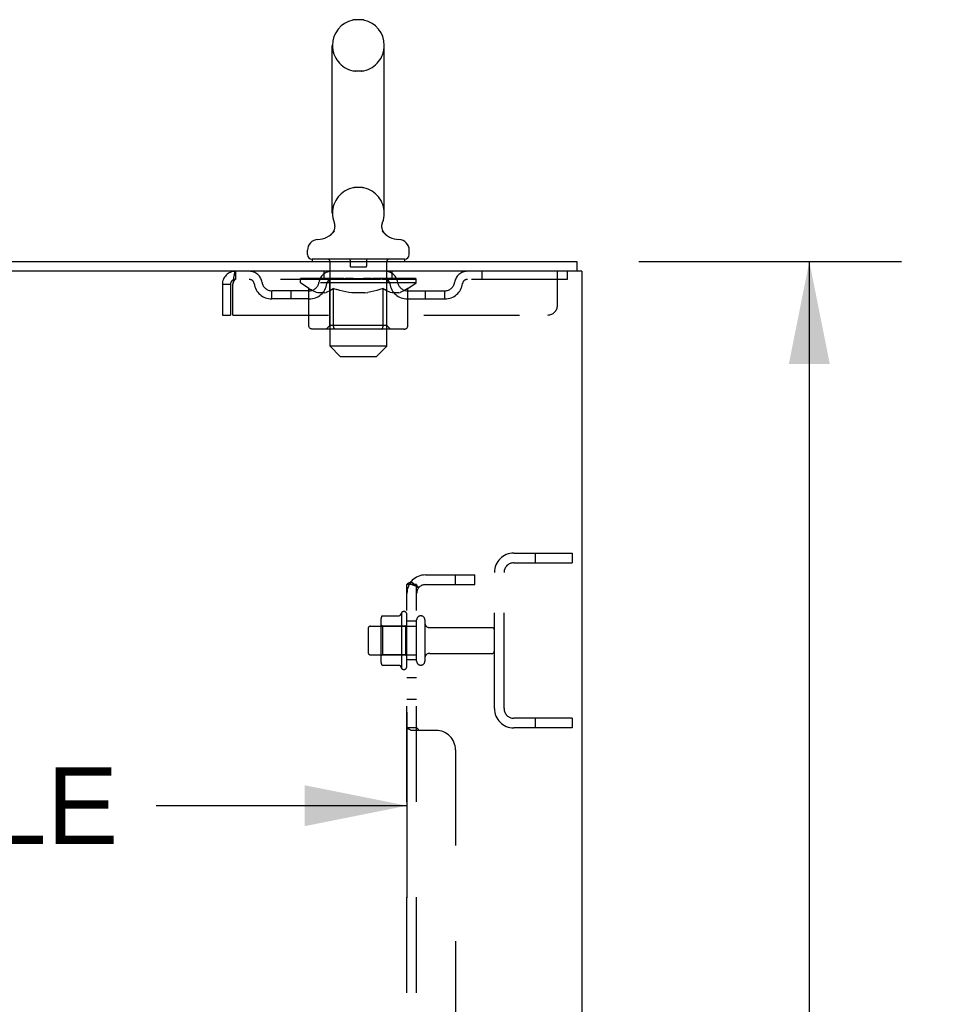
# Model space of a CAD drawing. Header units: inches. Extents: x 0 to 224, y 0 to 145.
# Tile 90 of 91: x 183 to 195, y 83 to 96. Entities that reach past the tile are written whole.
import ezdxf

# ---------------------------------------------------------------- set-up
doc = ezdxf.new("R2010")
doc.units = ezdxf.units.IN
doc.header["$LTSCALE"] = 12.302632
doc.header["$MEASUREMENT"] = 0
doc.linetypes.add('HIDDEN', pattern=[0.2, 0.1, -0.1])
doc.layers.get('0').update_dxf_attribs({"linetype": 'CONTINUOUS'})
for name, color, linetype in [('DEFAULT_2', 8, 'HIDDEN'), ('DIMENSIONS', 7, 'CONTINUOUS'), ('SUBPANELS', 7, 'CONTINUOUS')]:
    doc.layers.add(name, color=color, linetype=linetype)
doc.styles.get("Standard").update_dxf_attribs({"font": 'arial.ttf'})
doc.dimstyles.new('DIMSTYLE_1', dxfattribs={"dimtxt": 0.986842, "dimasz": 1.315789, "dimexe": 0.09, "dimexo": 0.07, "dimgap": 0.0375, "dimtad": 0, "dimtih": 1, "dimtoh": 1, "dimzin": 4, "dimdsep": 46, "dimtxsty": 'Standard', "dimblk": '_FILLED', "dimblk1": '_FILLED', "dimblk2": '_FILLED', "dimcen": 0.09, "dimadec": 3, "dimazin": 1, "dimtfac": 1, "dimtdec": 3, "dimtofl": 0, "dimtmove": 0, "dimatfit": 3, "dimldrblk": '_FILLED', "dimfxl": 0, "dimtolj": 1, "dimtzin": 4, "dimarcsym": 0})

# ---------------------------------------------------------------- blocks, each defined once
blk = doc.blocks.new('_FILLED')
at = {"color": 0, "linetype": 'ByBlock'}
blk.add_solid([(0, 0), (-1, 0.2), (-1, -0.2)], dxfattribs=at)
blk = doc.blocks.new('*D4')
at = {"layer": 'DIMENSIONS', "color": 2, "linetype": 'Continuous'}
for p, q in [((191.06, 92.867), (194.439, 92.867)), ((193.255, 92.867), (193.255, 51.854)), ((193.255, 8.867), (193.255, 49.881)), ((191.06, 8.867), (194.439, 8.867))]:
    blk.add_line(p, q, dxfattribs=at)
at = {"layer": 'DIMENSIONS', "color": 2, "linetype": 'Continuous', "xscale": 1.3157894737, "yscale": 1.3157894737, "zscale": 1.3157894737}
for p, rotation in [((193.255, 92.867), 90), ((193.255, 8.867), 270)]:
    blk.add_blockref('_FILLED', p, dxfattribs=dict(at, rotation=rotation))
at = {"layer": 'DIMENSIONS', "color": 2, "linetype": 'Continuous', "insert": (193.255, 51.361), "char_height": 0.9868, "width": 3.44844, "attachment_point": 2, "line_spacing_factor": 0.9}
blk.add_mtext('84.00', dxfattribs=at)
blk = doc.blocks.new('*D6')
at = {"layer": 'DIMENSIONS', "color": 2, "linetype": 'Continuous'}
for p, q in [((171.373, 87.071), (171.373, 84.683)), ((188.077, 87.071), (188.077, 84.683)), ((171.373, 85.867), (174.601, 85.867)), ((188.077, 85.867), (184.848, 85.867))]:
    blk.add_line(p, q, dxfattribs=at)
at = {"layer": 'DIMENSIONS', "color": 2, "linetype": 'Continuous', "xscale": 1.3157894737, "yscale": 1.3157894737, "zscale": 1.3157894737, "rotation": 180}
blk.add_blockref('_FILLED', (171.373, 85.867), dxfattribs=at)
at = {"layer": 'DIMENSIONS', "color": 2, "linetype": 'Continuous', "xscale": 1.3157894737, "yscale": 1.3157894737, "zscale": 1.3157894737}
blk.add_blockref('_FILLED', (188.077, 85.867), dxfattribs=at)
at = {"layer": 'DIMENSIONS', "color": 2, "linetype": 'Continuous', "insert": (179.725, 86.361), "char_height": 0.98684, "width": 9.25944, "attachment_point": 2, "line_spacing_factor": 0.9}
blk.add_mtext('16.70 USABLE\\PDEPTH', dxfattribs=at)

msp = doc.modelspace()

# ---------------------------------------------------------------- linework, layer by layer
at = {"color": 7, "linetype": 'Continuous'}
for p, q in [((187.49, 95.979), (187.413, 95.979)), ((187.117, 93.489), (187.117, 95.649)), ((187.786, 93.489), (187.786, 95.649)), ((187.094, 93.212), (187.09, 93.209)), ((186.797, 92.957), (186.797, 93.012)), ((188.107, 92.957), (188.107, 93.012)), ((172.577, 92.867), (190.264, 92.867)), ((186.857, 92.897), (186.857, 92.867)), ((188.047, 92.897), (186.857, 92.897)), ((188.047, 92.897), (188.047, 92.867)), ((190.264, 92.867), (190.264, 92.742)), ((190.327, 92.742), (172.577, 92.742)), ((190.327, 92.742), (190.327, 8.992))]:
    msp.add_line(p, q, dxfattribs=at)
for points in [[(187.139, 93.372), (187.14, 93.367), (187.142, 93.362), (187.143, 93.358), (187.144, 93.353), (187.145, 93.348), (187.146, 93.343), (187.147, 93.338), (187.147, 93.333), (187.148, 93.327), (187.148, 93.322), (187.148, 93.317), (187.147, 93.312), (187.147, 93.307), (187.146, 93.302), (187.145, 93.297), (187.144, 93.292), (187.143, 93.287), (187.142, 93.282), (187.14, 93.277), (187.139, 93.273), (187.137, 93.268), (187.135, 93.263), (187.133, 93.259), (187.13, 93.254), (187.128, 93.25), (187.125, 93.246), (187.122, 93.241), (187.119, 93.237), (187.116, 93.233), (187.113, 93.229), (187.109, 93.226), (187.106, 93.222), (187.102, 93.219), (187.098, 93.215), (187.094, 93.212)], [(187.813, 93.209), (187.809, 93.212), (187.805, 93.215), (187.801, 93.219), (187.798, 93.222), (187.794, 93.226), (187.791, 93.229), (187.787, 93.233), (187.784, 93.237), (187.781, 93.241), (187.778, 93.246), (187.776, 93.25), (187.773, 93.254), (187.771, 93.259), (187.768, 93.263), (187.766, 93.268), (187.764, 93.273), (187.763, 93.277), (187.761, 93.282), (187.76, 93.287), (187.759, 93.292), (187.758, 93.297), (187.757, 93.302), (187.756, 93.307), (187.756, 93.312), (187.755, 93.317), (187.755, 93.322), (187.755, 93.327), (187.756, 93.333), (187.756, 93.338), (187.757, 93.343), (187.758, 93.348), (187.759, 93.353), (187.76, 93.358), (187.761, 93.362), (187.763, 93.367), (187.764, 93.372)]]:
    msp.add_lwpolyline(points, dxfattribs=at)
for centre, radius, start, end in [((187.452, 95.649), 0.334, 102.4284, 180), ((187.413, 95.822), 0.157, 90, 102.4284), ((187.49, 95.822), 0.157, 77.5716, 90), ((187.452, 95.649), 0.334, 0, 77.5716), ((187.452, 93.489), 0.334, 180, 200.613), ((187.452, 93.489), 0.334, 339.387, 360), ((186.914, 93.451), 0.3, 272.9727, 320.1819), ((187.989, 93.451), 0.3, 219.818, 267.0273), ((186.937, 93.012), 0.14, 92.9727, 180), ((187.967, 93.012), 0.14, 0, 87.0273), ((186.857, 92.957), 0.06, 180, 270), ((188.047, 92.957), 0.06, 270, 360)]:
    msp.add_arc(centre, radius, start, end, dxfattribs=at)
at = {"layer": 'DEFAULT_2', "color": 8, "linetype": 'HIDDEN'}
for p, q in [((187.49, 95.319), (187.413, 95.319)), ((187.49, 93.819), (187.413, 93.819)), ((187.087, 91.777), (187.087, 92.867)), ((187.347, 92.887), (187.347, 92.807)), ((187.557, 92.887), (187.557, 92.807)), ((187.817, 91.777), (187.817, 92.867)), ((185.869, 92.742), (185.869, 92.638)), ((187.014, 92.638), (187.014, 92.742)), ((187.547, 92.797), (187.357, 92.797)), ((187.889, 92.638), (187.889, 92.742)), ((189.039, 92.742), (189.039, 92.638)), ((190.014, 92.305), (190.014, 92.742)), ((190.139, 92.742), (190.139, 92.638)), ((190.139, 92.638), (185.869, 92.638)), ((186.708, 92.595), (186.708, 92.65)), ((186.719, 92.642), (186.719, 92.65)), ((186.73, 92.638), (186.73, 92.642)), ((186.74, 92.638), (186.74, 92.642)), ((186.741, 92.638), (186.741, 92.642)), ((186.753, 92.642), (186.753, 92.65)), ((186.772, 92.638), (186.772, 92.642)), ((186.775, 92.638), (186.775, 92.642)), ((186.808, 92.642), (186.808, 92.65)), ((186.825, 92.638), (186.825, 92.642)), ((186.828, 92.638), (186.828, 92.642)), ((187.065, 92.642), (186.836, 92.642)), ((186.882, 92.642), (186.882, 92.65)), ((186.883, 92.638), (186.883, 92.642)), ((186.884, 92.638), (186.884, 92.642)), ((186.887, 92.638), (186.887, 92.642)), ((186.897, 92.638), (186.897, 92.642)), ((186.897, 92.638), (186.897, 92.642)), ((186.901, 92.638), (186.901, 92.642)), ((186.904, 92.638), (186.904, 92.643)), ((186.908, 92.638), (186.908, 92.642)), ((186.927, 92.638), (186.927, 92.642)), ((186.945, 92.638), (186.945, 92.642)), ((186.948, 92.638), (186.948, 92.645)), ((186.974, 92.642), (186.974, 92.65)), ((186.974, 92.638), (186.974, 92.642)), ((186.985, 92.638), (186.985, 92.642)), ((186.99, 92.638), (186.99, 92.642)), ((186.998, 92.638), (186.998, 92.642)), ((187.014, 92.638), (187.014, 92.647)), ((187.034, 92.638), (187.034, 92.642)), ((187.037, 92.638), (187.037, 92.642)), ((187.065, 92.638), (187.065, 92.642)), ((187.143, 92.642), (187.077, 92.642)), ((187.08, 92.642), (187.08, 92.65)), ((187.088, 92.638), (187.088, 92.642)), ((187.094, 92.638), (187.094, 92.642)), ((187.1, 92.638), (187.1, 92.648)), ((187.108, 92.638), (187.108, 92.642)), ((187.119, 92.638), (187.119, 92.642)), ((187.143, 92.638), (187.143, 92.642)), ((187.231, 92.642), (187.168, 92.642)), ((187.192, 92.638), (187.192, 92.642)), ((187.197, 92.642), (187.197, 92.65)), ((187.202, 92.638), (187.202, 92.642)), ((187.204, 92.638), (187.204, 92.649)), ((187.208, 92.638), (187.208, 92.642)), ((187.217, 92.638), (187.217, 92.642)), ((187.231, 92.638), (187.231, 92.642)), ((187.325, 92.642), (187.267, 92.642)), ((187.284, 92.638), (187.284, 92.642)), ((187.317, 92.642), (187.452, 92.65)), ((187.322, 92.642), (187.322, 92.65)), ((187.323, 92.65), (187.322, 92.65)), ((187.323, 92.642), (187.323, 92.65)), ((187.323, 92.638), (187.323, 92.642)), ((187.325, 92.638), (187.325, 92.642)), ((187.328, 92.638), (187.328, 92.643)), ((187.329, 92.638), (187.329, 92.642)), ((187.423, 92.642), (187.372, 92.642)), ((187.381, 92.638), (187.381, 92.642)), ((187.423, 92.638), (187.423, 92.642)), ((187.449, 92.642), (187.448, 92.642)), ((187.448, 92.638), (187.448, 92.642)), ((187.449, 92.638), (187.449, 92.642)), ((187.452, 92.642), (187.452, 92.65)), ((187.452, 92.65), (187.586, 92.642)), ((187.455, 92.638), (187.455, 92.642)), ((187.455, 92.638), (187.455, 92.642)), ((187.455, 92.642), (187.455, 92.642)), ((187.48, 92.638), (187.48, 92.642)), ((187.48, 92.642), (187.531, 92.642)), ((187.522, 92.638), (187.522, 92.642)), ((187.574, 92.638), (187.574, 92.642)), ((187.575, 92.638), (187.575, 92.643)), ((187.578, 92.638), (187.578, 92.642)), ((187.578, 92.642), (187.636, 92.642)), ((187.58, 92.642), (187.58, 92.65)), ((187.58, 92.65), (187.581, 92.65)), ((187.58, 92.638), (187.58, 92.642)), ((187.581, 92.642), (187.581, 92.65)), ((187.619, 92.638), (187.619, 92.642)), ((187.672, 92.638), (187.672, 92.642)), ((187.672, 92.642), (187.735, 92.642)), ((187.686, 92.638), (187.686, 92.642)), ((187.695, 92.638), (187.695, 92.642)), ((187.699, 92.638), (187.699, 92.649)), ((187.701, 92.638), (187.701, 92.642)), ((187.706, 92.642), (187.706, 92.65)), ((187.711, 92.638), (187.711, 92.642)), ((187.76, 92.638), (187.76, 92.642)), ((187.76, 92.642), (187.826, 92.642)), ((187.784, 92.638), (187.784, 92.642)), ((187.795, 92.638), (187.795, 92.642)), ((187.803, 92.638), (187.803, 92.648)), ((187.809, 92.638), (187.809, 92.642)), ((187.815, 92.638), (187.815, 92.642)), ((187.823, 92.642), (187.823, 92.65)), ((187.838, 92.638), (187.838, 92.642)), ((187.838, 92.642), (188.195, 92.642)), ((187.866, 92.638), (187.866, 92.642)), ((187.869, 92.638), (187.869, 92.642)), ((187.889, 92.638), (187.889, 92.647)), ((187.905, 92.638), (187.905, 92.642)), ((187.913, 92.638), (187.913, 92.642)), ((187.918, 92.638), (187.918, 92.642)), ((187.929, 92.642), (187.929, 92.65)), ((187.929, 92.638), (187.929, 92.642)), ((187.955, 92.638), (187.955, 92.645)), ((187.958, 92.638), (187.958, 92.642)), ((187.976, 92.638), (187.976, 92.642)), ((187.995, 92.638), (187.995, 92.642)), ((187.999, 92.638), (187.999, 92.643)), ((188.002, 92.638), (188.002, 92.642)), ((188.006, 92.638), (188.006, 92.642)), ((188.006, 92.638), (188.006, 92.642)), ((188.016, 92.638), (188.016, 92.642)), ((188.019, 92.638), (188.019, 92.642)), ((188.02, 92.638), (188.02, 92.642)), ((188.021, 92.642), (188.021, 92.65)), ((188.054, 92.646), (188.194, 92.647)), ((188.054, 92.642), (188.054, 92.646)), ((188.075, 92.638), (188.075, 92.642)), ((188.078, 92.638), (188.078, 92.642)), ((188.095, 92.642), (188.095, 92.65)), ((188.128, 92.638), (188.128, 92.642)), ((188.131, 92.638), (188.131, 92.642)), ((188.15, 92.642), (188.15, 92.65)), ((188.162, 92.638), (188.162, 92.642)), ((188.163, 92.638), (188.163, 92.642)), ((188.173, 92.638), (188.173, 92.642)), ((188.184, 92.642), (188.184, 92.65)), ((188.194, 92.642), (188.194, 92.647)), ((188.195, 92.595), (188.195, 92.642)), ((185.702, 92.575), (185.702, 92.18)), ((185.702, 92.575), (185.806, 92.575)), ((185.806, 92.575), (185.806, 92.18)), ((185.836, 92.18), (185.836, 92.575)), ((186.337, 92.387), (186.337, 92.491)), ((186.82, 92.491), (186.337, 92.491)), ((186.587, 92.387), (186.587, 92.491)), ((186.816, 92.52), (186.708, 92.595)), ((188.195, 92.595), (186.708, 92.595)), ((186.816, 92.04), (186.816, 92.52)), ((186.816, 92.52), (186.836, 92.506)), ((186.856, 92.495), (186.836, 92.507)), ((186.875, 92.485), (186.855, 92.495)), ((186.894, 92.476), (186.875, 92.485)), ((186.913, 92.47), (186.894, 92.477)), ((186.932, 92.465), (186.913, 92.47)), ((187.018, 92.465), (187.037, 92.47)), ((187.056, 92.477), (187.036, 92.47)), ((187.075, 92.485), (187.056, 92.476)), ((187.094, 92.495), (187.075, 92.485)), ((187.086, 92.043), (187.086, 92.592)), ((187.114, 92.507), (187.094, 92.495)), ((187.134, 92.52), (187.114, 92.506)), ((187.134, 92.04), (187.134, 92.52)), ((187.134, 92.52), (187.174, 92.506)), ((187.213, 92.495), (187.173, 92.507)), ((187.252, 92.485), (187.213, 92.495)), ((187.29, 92.476), (187.251, 92.485)), ((187.328, 92.47), (187.289, 92.477)), ((187.366, 92.465), (187.328, 92.47)), ((187.537, 92.465), (187.575, 92.47)), ((187.614, 92.477), (187.575, 92.47)), ((187.652, 92.485), (187.613, 92.476)), ((187.691, 92.495), (187.651, 92.485)), ((187.73, 92.507), (187.69, 92.495)), ((187.769, 92.52), (187.729, 92.506)), ((187.769, 92.04), (187.769, 92.52)), ((187.769, 92.52), (187.789, 92.506)), ((187.809, 92.495), (187.789, 92.507)), ((187.828, 92.485), (187.809, 92.495)), ((187.817, 92.043), (187.817, 92.592)), ((187.848, 92.476), (187.828, 92.485)), ((187.867, 92.47), (187.847, 92.477)), ((187.886, 92.465), (187.866, 92.47)), ((187.971, 92.465), (187.99, 92.47)), ((188.009, 92.477), (187.99, 92.47)), ((188.028, 92.485), (188.009, 92.476)), ((188.048, 92.495), (188.028, 92.485)), ((188.067, 92.507), (188.047, 92.495)), ((188.087, 92.52), (188.067, 92.506)), ((188.083, 92.491), (188.566, 92.491)), ((188.087, 92.52), (188.195, 92.595)), ((188.087, 92.04), (188.087, 92.52)), ((188.316, 92.387), (188.316, 92.491)), ((188.566, 92.387), (188.566, 92.491)), ((186.82, 92.387), (186.337, 92.387)), ((187.018, 92.465), (186.932, 92.465)), ((187.537, 92.465), (187.366, 92.465)), ((187.971, 92.465), (187.886, 92.465)), ((188.083, 92.387), (188.566, 92.387)), ((185.702, 92.18), (185.806, 92.18)), ((185.836, 92.18), (189.889, 92.18)), ((188.037, 91.997), (186.866, 91.997)), ((187.086, 92.043), (187.039, 91.997)), ((187.817, 92.043), (187.086, 92.043)), ((187.147, 92.002), (187.144, 92.005)), ((187.153, 91.998), (187.15, 92)), ((187.156, 91.997), (187.153, 91.998)), ((187.159, 91.997), (187.156, 91.997)), ((187.817, 92.043), (187.864, 91.997)), ((187.217, 91.647), (187.087, 91.777)), ((187.817, 91.777), (187.087, 91.777)), ((187.687, 91.647), (187.817, 91.777)), ((187.217, 91.647), (187.687, 91.647)), ((189.452, 89.117), (190.202, 89.117)), ((189.726, 89.117), (189.726, 88.992)), ((190.202, 89.117), (190.202, 88.992)), ((189.452, 88.992), (190.202, 88.992)), ((189.202, 87.117), (189.202, 88.867)), ((189.327, 87.117), (189.327, 88.867)), ((187.762, 88.311), (187.98, 88.311)), ((188.007, 88.348), (188.007, 87.637)), ((188.077, 87.658), (188.077, 88.327)), ((187.607, 88.175), (188.202, 88.175)), ((187.741, 88.248), (187.741, 87.737)), ((187.761, 88.176), (187.741, 88.196)), ((187.761, 88.176), (187.761, 87.809)), ((188.057, 88.176), (187.761, 88.176)), ((188.057, 88.176), (188.077, 88.196)), ((188.057, 88.176), (188.057, 87.809)), ((188.202, 87.728), (188.202, 88.257)), ((188.308, 88.257), (188.308, 87.728)), ((187.577, 88.145), (187.577, 87.839)), ((188.37, 88.158), (189.172, 88.158)), ((187.607, 87.809), (188.202, 87.809)), ((187.761, 87.809), (187.741, 87.789)), ((188.057, 87.809), (187.761, 87.809)), ((188.057, 87.809), (188.077, 87.789)), ((188.37, 87.826), (189.172, 87.826)), ((187.762, 87.673), (187.98, 87.673)), ((190.202, 86.992), (189.452, 86.992)), ((189.726, 86.992), (189.726, 86.867)), ((190.202, 86.992), (190.202, 86.867)), ((190.202, 86.867), (189.452, 86.867))]:
    msp.add_line(p, q, dxfattribs=at)
for points in [[(185.869, 92.742), (185.866, 92.741), (185.864, 92.738), (185.861, 92.733), (185.859, 92.726), (185.857, 92.717), (185.854, 92.706), (185.852, 92.693), (185.85, 92.679), (185.847, 92.664), (185.845, 92.648), (185.843, 92.631), (185.84, 92.613), (185.838, 92.594), (185.836, 92.575)], [(185.869, 92.638), (185.866, 92.638), (185.864, 92.637), (185.861, 92.635), (185.859, 92.632), (185.857, 92.629), (185.854, 92.625), (185.852, 92.62), (185.85, 92.615), (185.847, 92.609), (185.845, 92.603), (185.843, 92.596), (185.84, 92.589), (185.838, 92.582), (185.836, 92.575)], [(186.866, 91.997), (186.86, 91.997), (186.854, 91.998), (186.848, 92), (186.842, 92.002), (186.837, 92.005), (186.832, 92.008), (186.827, 92.012), (186.824, 92.017), (186.82, 92.022), (186.818, 92.028), (186.816, 92.034), (186.816, 92.04)], [(187.135, 92.028), (187.134, 92.034), (187.134, 92.04)], [(187.136, 92.022), (187.135, 92.028), (187.134, 92.034), (187.134, 92.04)], [(187.15, 92), (187.147, 92.002), (187.144, 92.005), (187.142, 92.008), (187.139, 92.012), (187.138, 92.017), (187.136, 92.022)], [(187.142, 92.008), (187.139, 92.012), (187.138, 92.017)], [(187.744, 91.997), (187.747, 91.997), (187.75, 91.998), (187.753, 92), (187.756, 92.002), (187.759, 92.005), (187.761, 92.008), (187.764, 92.012), (187.766, 92.017), (187.767, 92.022), (187.768, 92.028), (187.769, 92.034), (187.769, 92.04)], [(188.037, 91.997), (188.043, 91.997), (188.049, 91.998), (188.055, 92), (188.061, 92.002), (188.066, 92.005), (188.071, 92.008), (188.076, 92.012), (188.08, 92.017), (188.083, 92.022), (188.085, 92.028), (188.087, 92.034), (188.087, 92.04)], [(187.753, 88.305), (187.753, 88.307), (187.755, 88.308), (187.756, 88.309), (187.757, 88.31), (187.759, 88.311), (187.76, 88.311), (187.762, 88.311)], [(187.989, 88.317), (187.989, 88.316), (187.989, 88.316), (187.988, 88.316), (187.988, 88.315), (187.988, 88.315), (187.988, 88.315), (187.987, 88.315), (187.987, 88.314), (187.987, 88.314), (187.986, 88.314), (187.986, 88.313), (187.986, 88.313), (187.985, 88.313), (187.984, 88.312), (187.983, 88.312), (187.982, 88.312), (187.981, 88.311), (187.98, 88.311)], [(187.753, 87.679), (187.753, 87.678), (187.755, 87.677), (187.756, 87.676), (187.757, 87.675), (187.759, 87.674), (187.76, 87.674), (187.762, 87.673)], [(187.98, 87.673), (187.981, 87.673), (187.982, 87.673), (187.983, 87.673), (187.984, 87.673), (187.985, 87.672), (187.986, 87.672), (187.986, 87.671), (187.986, 87.671), (187.987, 87.671), (187.987, 87.67), (187.987, 87.67), (187.988, 87.67), (187.988, 87.67), (187.988, 87.669), (187.988, 87.669), (187.989, 87.669), (187.989, 87.668), (187.989, 87.668)]]:
    msp.add_lwpolyline(points, dxfattribs=at)
for centre, radius, start, end in [((187.452, 95.649), 0.334, 180, 257.5716), ((187.452, 95.649), 0.334, 282.4284, 360), ((187.413, 95.476), 0.157, 257.5716, 270), ((187.49, 95.476), 0.157, 270, 282.4284), ((187.452, 93.489), 0.334, 102.4284, 180), ((187.413, 93.662), 0.157, 90, 102.4284), ((187.49, 93.662), 0.157, 77.5716, 90), ((187.452, 93.489), 0.334, 0, 77.5716), ((187.057, 92.867), 0.03, 0, 90), ((187.337, 92.887), 0.01, 0, 90), ((187.567, 92.887), 0.01, 90, 180), ((187.847, 92.867), 0.03, 90, 180), ((185.869, 92.575), 0.167, 90, 180), ((186.048, 92.575), 0.167, 8.0716, 90), ((187.109, 92.575), 0.167, 90, 171.9284), ((187.357, 92.807), 0.01, 180, 270), ((187.547, 92.807), 0.01, 270, 360), ((187.794, 92.575), 0.167, 8.0716, 90), ((188.855, 92.575), 0.167, 90, 171.9284), ((185.869, 92.575), 0.063, 90, 180), ((186.048, 92.576), 0.0625, 7.9863, 90), ((186.337, 92.616), 0.125, 188.0716, 270), ((186.82, 92.616), 0.125, 270, 351.9284), ((187.039, 92.592), 0.0466, 0, 90), ((187.109, 92.576), 0.0625, 90, 172.0137), ((187.794, 92.576), 0.0625, 7.9863, 90), ((187.864, 92.592), 0.0466, 90, 180), ((188.083, 92.616), 0.125, 188.0716, 270), ((188.566, 92.616), 0.125, 270, 351.9284), ((188.855, 92.576), 0.0625, 90, 172.0137), ((186.337, 92.616), 0.229, 187.9863, 270), ((186.82, 92.616), 0.229, 270, 352.0137), ((188.083, 92.616), 0.229, 187.9863, 270), ((188.566, 92.616), 0.229, 270, 352.0137), ((189.889, 92.305), 0.125, 270, 360), ((189.452, 88.867), 0.25, 90, 180), ((189.452, 88.867), 0.125, 90, 180), ((187.882, 88.248), 0.141, 156.05, 180), ((188.607, 87.992), 0.698, 149.3369, 152.3186), ((188.038, 88.327), 0.0384, 0, 145.5503), ((188.255, 88.257), 0.053, 0, 180), ((187.607, 88.145), 0.03, 90, 180), ((188.37, 88.221), 0.0625, 180, 270), ((189.172, 88.128), 0.03, 0, 90), ((187.607, 87.839), 0.03, 180, 270), ((188.37, 87.764), 0.0625, 90, 180), ((189.172, 87.856), 0.03, 270, 360), ((187.882, 87.737), 0.141, 180, 203.95), ((188.607, 87.992), 0.698, 207.6814, 210.6631), ((188.038, 87.658), 0.0384, 214.4497, 360), ((188.255, 87.728), 0.053, 180, 360), ((189.452, 87.117), 0.25, 180, 270), ((189.452, 87.117), 0.125, 180, 270)]:
    msp.add_arc(centre, radius, start, end, dxfattribs=at)
for centre, major_axis, ratio, start_param, end_param in [((187.452, 92.65), (0.743, 0.008), 0.059247, 2.966439, 3.140971), ((186.685, 92.636), (0.232, 0), 0.060167, 0.426548, 1.470503), ((187.452, 92.65), (0.744, 0), 0.060167, 3.141593, 3.316126), ((186.685, 92.628), (0.232, 0.002), 0.059247, 1.374323, 1.469882), ((187.452, 92.65), (0.743, 0.015), 0.056515, 2.79136, 2.965893), ((186.656, 92.636), (0.232, 0.002), 0.059247, 0.251393, 1.295349), ((186.737, 92.636), (0.232, -0.002), 0.059247, 0.601702, 1.645657), ((187.452, 92.65), (0.743, -0.008), 0.059247, -2.966439, -2.791906), ((186.737, 92.628), (0.232, 0), 0.060167, 1.549477, 1.645036), ((186.656, 92.628), (0.232, 0.005), 0.056515, 1.199244, 1.294804), ((186.74, 92.631), (0.192, 0.002), 0.059247, 1.051627, 1.625044), ((186.717, 92.631), (0.192, 0.004), 0.056515, 0.876548, 1.449966), ((186.785, 92.631), (0.192, 0), 0.060167, 1.226781, 1.800198), ((187.452, 92.65), (0.743, 0.022), 0.052059, 2.616423, 2.790956), ((186.652, 92.636), (0.232, 0.005), 0.056515, 0.076315, 1.120271), ((186.81, 92.636), (0.232, -0.005), 0.056515, 0.77678, 1.820736), ((187.452, 92.65), (0.743, -0.015), 0.056515, -2.79136, -2.616827), ((186.81, 92.628), (0.232, -0.002), 0.059247, 1.724631, 1.82019), ((186.652, 92.628), (0.232, 0.007), 0.052059, 1.024308, 1.119867), ((186.717, 92.631), (0.192, 0.006), 0.052059, 0.701611, 1.275029), ((186.85, 92.631), (0.192, -0.002), 0.059247, 1.401935, 1.975352), ((187.452, 92.65), (0.743, 0.029), 0.046022, 2.441677, 2.61621), ((186.903, 92.636), (0.232, -0.007), 0.052059, 0.951717, 1.995673), ((186.672, 92.636), (0.232, 0.007), 0.052059, -0.098622, 0.945334), ((187.452, 92.65), (0.743, -0.022), 0.052059, -2.616423, -2.441891), ((186.903, 92.628), (0.232, -0.005), 0.056515, 1.899709, 1.995269), ((186.672, 92.628), (0.232, 0.009), 0.046022, 0.849561, 0.945121), ((186.738, 92.631), (0.192, 0.007), 0.046022, 0.526865, 1.100283), ((186.933, 92.631), (0.192, -0.004), 0.056515, 1.577013, 2.150431), ((187.452, 92.65), (0.743, 0.034), 0.038593, 2.267147, 2.44168), ((187.012, 92.636), (0.232, -0.009), 0.046022, 1.126463, 2.170419), ((186.716, 92.636), (0.232, 0.009), 0.046022, -0.273368, 0.770588), ((187.452, 92.65), (0.743, -0.029), 0.046022, -2.441677, -2.267144), ((187.012, 92.628), (0.232, -0.007), 0.052059, 2.074646, 2.170205), ((186.716, 92.628), (0.232, 0.011), 0.038593, 0.675031, 0.77059), ((186.781, 92.631), (0.192, 0.009), 0.038593, 0.352335, 0.925752), ((187.032, 92.631), (0.192, -0.006), 0.052059, 1.75195, 2.325367), ((187.452, 92.65), (0.743, 0.039), 0.030002, 2.09283, 2.267363), ((187.135, 92.636), (0.232, -0.011), 0.038593, 1.300994, 2.344949), ((186.782, 92.636), (0.232, 0.011), 0.038593, -0.447899, 0.596057), ((187.452, 92.65), (0.743, -0.034), 0.038593, -2.267147, -2.092614), ((187.135, 92.628), (0.232, -0.009), 0.046022, 2.249392, 2.344952), ((186.782, 92.628), (0.232, 0.012), 0.030002, 0.500714, 0.596274), ((186.845, 92.631), (0.192, 0.01), 0.030002, 0.178018, 0.751436), ((187.144, 92.631), (0.192, -0.007), 0.046022, 1.926696, 2.500114), ((186.868, 92.636), (0.232, 0.012), 0.030002, -0.622215, 0.421741), ((187.452, 92.65), (0.743, 0.042), 0.020513, 1.918702, 2.093235), ((187.268, 92.636), (0.232, -0.012), 0.030002, 1.47531, 2.519266), ((187.452, 92.65), (0.743, -0.039), 0.030002, -2.09283, -1.918297), ((187.268, 92.628), (0.232, -0.011), 0.038593, 2.423923, 2.519482), ((186.868, 92.628), (0.232, 0.013), 0.020513, 0.326586, 0.422146), ((186.927, 92.631), (0.192, 0.011), 0.020513, 0.00389, 0.577307), ((187.265, 92.631), (0.192, -0.009), 0.038593, 2.101227, 2.674644), ((186.973, 92.636), (0.232, 0.013), 0.020513, -0.796343, 0.247613), ((187.452, 92.65), (0.743, 0.044), 0.010411, 1.744712, 1.919245), ((187.406, 92.636), (0.232, -0.013), 0.020513, 1.649438, 2.693394), ((187.452, 92.65), (0.743, -0.042), 0.020513, -1.918702, -1.744169), ((187.406, 92.628), (0.232, -0.012), 0.030002, 2.598239, 2.693799), ((186.973, 92.628), (0.232, 0.014), 0.010411, 0.152596, 0.248156), ((187.025, 92.631), (0.192, 0.011), 0.010411, 6.113086, 6.686503), ((187.392, 92.631), (0.192, -0.01), 0.030002, 2.275543, 2.848961), ((187.091, 92.636), (0.232, 0.014), 0.010411, -0.970333, -0.000837), ((187.546, 92.636), (0.232, -0.014), 0.010411, 1.823428, 2.867384), ((187.452, 92.65), (0.743, -0.044), 0.010411, -1.744712, -1.570179), ((187.546, 92.628), (0.232, -0.013), 0.020513, 2.772368, 2.867927), ((187.52, 92.631), (0.192, -0.011), 0.020513, 2.449671, 3.023089), ((187.358, 92.636), (0.232, 0.014), 0.010411, 0.274209, 1.318165), ((187.256, 92.631), (0.192, 0.011), 0.010411, -0.000452, 0.517932), ((187.221, 92.628), (0.232, 0.014), 0.010411, 0.099676, 0.195236), ((187.452, 92.65), (0.743, 0.044), 0.010411, -1.571413, -1.39688), ((187.682, 92.628), (0.232, -0.014), 0.010411, 2.946357, 3.041917), ((187.647, 92.631), (0.192, -0.011), 0.010411, 2.623661, 3.142044), ((187.497, 92.636), (0.232, 0.013), 0.020513, 0.448199, 1.492154), ((187.383, 92.631), (0.192, 0.011), 0.020513, 0.118504, 0.691921), ((187.358, 92.628), (0.232, 0.013), 0.020513, 0.273666, 0.369225), ((187.812, 92.636), (0.232, -0.014), 0.010411, -3.140756, -2.17126), ((187.452, 92.65), (0.743, 0.042), 0.020513, -1.397424, -1.222891), ((187.452, 92.65), (0.743, -0.044), 0.010411, 1.222347, 1.39688), ((187.635, 92.636), (0.232, 0.012), 0.030002, 0.622327, 1.666283), ((187.511, 92.631), (0.192, 0.01), 0.030002, 0.292632, 0.86605), ((187.878, 92.631), (0.192, -0.011), 0.010411, 2.738275, 3.311692), ((187.931, 92.636), (0.232, -0.013), 0.020513, 2.89398, 3.937936), ((187.497, 92.628), (0.232, 0.012), 0.030002, 0.447794, 0.543354), ((187.931, 92.628), (0.232, -0.014), 0.010411, 2.893437, 2.988996), ((187.768, 92.636), (0.232, 0.011), 0.038593, 0.796643, 1.840599), ((187.452, 92.65), (0.743, 0.039), 0.030002, -1.223295, -1.048762), ((187.452, 92.65), (0.743, -0.042), 0.020513, 1.048358, 1.222891), ((187.638, 92.631), (0.192, 0.009), 0.038593, 0.466948, 1.040366), ((187.976, 92.631), (0.192, -0.011), 0.020513, 2.564285, 3.137703), ((188.035, 92.636), (0.232, -0.012), 0.030002, 2.719852, 3.763807), ((187.891, 92.636), (0.232, 0.009), 0.046022, 0.971174, 2.01513), ((187.635, 92.628), (0.232, 0.011), 0.038593, 0.62211, 0.71767), ((188.035, 92.628), (0.232, -0.013), 0.020513, 2.719447, 2.815007), ((187.452, 92.65), (0.743, 0.034), 0.038593, -1.048979, -0.874446), ((187.452, 92.65), (0.743, -0.039), 0.030002, 0.874229, 1.048762), ((187.759, 92.631), (0.192, 0.007), 0.046022, 0.641479, 1.214897), ((188, 92.636), (0.232, 0.007), 0.052059, 1.14592, 2.189876), ((188.058, 92.631), (0.192, -0.01), 0.030002, 2.390157, 2.963574), ((188.121, 92.636), (0.232, -0.011), 0.038593, 2.545535, 3.589491), ((187.871, 92.631), (0.192, 0.006), 0.052059, 0.816225, 1.389643), ((187.768, 92.628), (0.232, 0.009), 0.046022, 0.796641, 0.892201), ((188.121, 92.628), (0.232, -0.012), 0.030002, 2.545319, 2.640878), ((188.093, 92.636), (0.232, 0.005), 0.056515, 1.320857, 2.364813), ((187.452, 92.65), (0.743, 0.029), 0.046022, -0.874448, -0.699915), ((187.452, 92.65), (0.743, -0.034), 0.038593, 0.699913, 0.874446), ((188.122, 92.631), (0.192, -0.009), 0.038593, 2.21584, 2.789258), ((188.187, 92.636), (0.232, -0.009), 0.046022, 2.371005, 3.41496), ((187.97, 92.631), (0.192, 0.004), 0.056515, 0.991162, 1.564579), ((188.167, 92.636), (0.232, 0.002), 0.059247, 1.495935, 2.539891), ((188.231, 92.636), (0.232, -0.007), 0.052059, 2.196258, 3.240214), ((188.165, 92.631), (0.192, -0.007), 0.046022, 2.04131, 2.614727), ((187.891, 92.628), (0.232, 0.007), 0.052059, 0.971387, 1.066947), ((188.187, 92.628), (0.232, -0.011), 0.038593, 2.371002, 2.466562), ((188.218, 92.636), (0.232, 0), 0.060167, 2.360678, 2.715045), ((188.251, 92.636), (0.232, -0.005), 0.056515, 2.021322, 3.065278), ((187.452, 92.65), (0.743, 0.022), 0.052059, -0.699702, -0.525169), ((187.452, 92.65), (0.743, -0.029), 0.046022, 0.525382, 0.699915), ((188.053, 92.631), (0.192, 0.002), 0.059247, 1.16624, 1.739658), ((188.247, 92.636), (0.232, -0.002), 0.059247, 1.846243, 2.890199), ((188.186, 92.631), (0.192, -0.006), 0.052059, 1.866564, 2.439981), ((188.118, 92.631), (0.192, 0), 0.060167, 1.341394, 1.914812), ((188.186, 92.631), (0.192, -0.004), 0.056515, 1.691627, 2.265045), ((188.163, 92.631), (0.192, -0.002), 0.059247, 1.516549, 2.089966), ((188, 92.628), (0.232, 0.005), 0.056515, 1.146324, 1.241883), ((188.231, 92.628), (0.232, -0.009), 0.046022, 2.196472, 2.292031), ((187.452, 92.65), (0.743, 0.015), 0.056515, -0.524765, -0.350233), ((187.452, 92.65), (0.743, -0.022), 0.052059, 0.350636, 0.525169), ((188.218, 92.628), (0.232, -0.002), 0.059247, 1.76727, 1.979233), ((188.093, 92.628), (0.232, 0.002), 0.059247, 1.321402, 1.416962), ((188.251, 92.628), (0.232, -0.007), 0.052059, 2.021726, 2.117285), ((187.452, 92.65), (0.743, 0.008), 0.059247, -0.349687, -0.175154), ((187.452, 92.65), (0.743, -0.015), 0.056515, 0.1757, 0.350233), ((188.167, 92.628), (0.232, 0), 0.060167, 1.496556, 1.592116), ((188.247, 92.628), (0.232, -0.005), 0.056515, 1.846789, 1.942348), ((187.452, 92.65), (0.743, -0.008), 0.059247, 6.276097, 6.458339), ((187.452, 92.65), (0.744, 0), 0.060167, -0.174533, -0.057527)]:
    msp.add_ellipse(centre, major_axis=major_axis, ratio=ratio, start_param=start_param, end_param=end_param, dxfattribs=at)
at = {"layer": 'SUBPANELS', "color": 8, "linetype": 'HIDDEN'}
for p, q in [((188.314, 88.836), (188.952, 88.836)), ((188.702, 88.711), (188.702, 88.836)), ((188.952, 88.711), (188.952, 88.836)), ((188.077, 17.024), (188.077, 88.711)), ((188.202, 88.711), (188.077, 88.711)), ((188.13, 88.75), (188.227, 88.67)), ((188.202, 17.024), (188.202, 88.711)), ((188.314, 88.711), (188.952, 88.711)), ((188.202, 88.242), (188.077, 88.242)), ((188.202, 87.742), (188.077, 87.742)), ((188.202, 87.514), (188.077, 87.514)), ((188.202, 87.233), (188.077, 87.233)), ((188.202, 86.871), (188.077, 86.871)), ((188.452, 86.836), (188.13, 86.836)), ((188.227, 86.836), (188.227, 86.838)), ((188.228, 86.84), (188.228, 86.841)), ((188.702, 86.586), (188.702, 82.711))]:
    msp.add_line(p, q, dxfattribs=at)
for points in [[(188.099, 88.731), (188.096, 88.73), (188.093, 88.728), (188.09, 88.727), (188.087, 88.725), (188.084, 88.723), (188.082, 88.722), (188.08, 88.72), (188.079, 88.718), (188.078, 88.716), (188.077, 88.714), (188.077, 88.713), (188.077, 88.711)], [(188.13, 88.75), (188.128, 88.747), (188.126, 88.745), (188.123, 88.743), (188.12, 88.741), (188.117, 88.74), (188.113, 88.738), (188.11, 88.736), (188.106, 88.734), (188.099, 88.731)], [(188.145, 88.711), (188.144, 88.711), (188.144, 88.711), (188.143, 88.711), (188.143, 88.711), (188.142, 88.711), (188.142, 88.711), (188.142, 88.711)], [(188.142, 88.711), (188.142, 88.711), (188.142, 88.711), (188.142, 88.711), (188.142, 88.711), (188.142, 88.711), (188.143, 88.711), (188.143, 88.711), (188.144, 88.711), (188.144, 88.711), (188.145, 88.711), (188.145, 88.711), (188.146, 88.711), (188.147, 88.71), (188.147, 88.71), (188.148, 88.71), (188.149, 88.71), (188.149, 88.71), (188.15, 88.71), (188.151, 88.71), (188.152, 88.71), (188.152, 88.709), (188.153, 88.709), (188.154, 88.709), (188.155, 88.709), (188.155, 88.709), (188.156, 88.708), (188.157, 88.708), (188.158, 88.708), (188.158, 88.708), (188.159, 88.708), (188.16, 88.707), (188.161, 88.707), (188.162, 88.707), (188.163, 88.707), (188.163, 88.706), (188.164, 88.706), (188.165, 88.706), (188.166, 88.706), (188.167, 88.705), (188.168, 88.705), (188.169, 88.705), (188.17, 88.704), (188.171, 88.704), (188.171, 88.704), (188.172, 88.704), (188.173, 88.703), (188.174, 88.703), (188.175, 88.702), (188.176, 88.702), (188.177, 88.702), (188.178, 88.701), (188.179, 88.701), (188.18, 88.701), (188.181, 88.7), (188.182, 88.7), (188.183, 88.699), (188.184, 88.699), (188.185, 88.699), (188.186, 88.698), (188.187, 88.698), (188.188, 88.697), (188.189, 88.697), (188.19, 88.696), (188.191, 88.696), (188.192, 88.696), (188.192, 88.695), (188.193, 88.695), (188.194, 88.695), (188.195, 88.694), (188.195, 88.694), (188.196, 88.693), (188.197, 88.693), (188.198, 88.693), (188.198, 88.692), (188.199, 88.692), (188.2, 88.692), (188.2, 88.691), (188.201, 88.691), (188.202, 88.69), (188.202, 88.69), (188.203, 88.69), (188.204, 88.689), (188.204, 88.689), (188.205, 88.689), (188.205, 88.688), (188.205, 88.688), (188.205, 88.688), (188.206, 88.688)], [(188.216, 88.688), (188.214, 88.69), (188.212, 88.692), (188.21, 88.694), (188.208, 88.696), (188.207, 88.699), (188.205, 88.701), (188.204, 88.703), (188.203, 88.706), (188.202, 88.708), (188.202, 88.709), (188.202, 88.711)], [(188.206, 88.688), (188.206, 88.688), (188.206, 88.688), (188.205, 88.688), (188.205, 88.688), (188.205, 88.689), (188.205, 88.689), (188.204, 88.689), (188.204, 88.689), (188.203, 88.69), (188.203, 88.69), (188.202, 88.69), (188.202, 88.691)], [(188.227, 88.67), (188.227, 88.671), (188.228, 88.672), (188.228, 88.673), (188.227, 88.673), (188.227, 88.675), (188.226, 88.676), (188.225, 88.677), (188.224, 88.679), (188.223, 88.68), (188.221, 88.682), (188.22, 88.684), (188.216, 88.688)], [(188.096, 86.853), (188.093, 86.855), (188.09, 86.856), (188.087, 86.858), (188.084, 86.86), (188.082, 86.862), (188.08, 86.863), (188.079, 86.865), (188.078, 86.867), (188.077, 86.869), (188.077, 86.87), (188.077, 86.871)], [(188.09, 86.856), (188.087, 86.858), (188.084, 86.86), (188.082, 86.862), (188.08, 86.863), (188.079, 86.865), (188.078, 86.867), (188.077, 86.869), (188.077, 86.87), (188.077, 86.871)], [(188.11, 86.847), (188.103, 86.85), (188.099, 86.852), (188.096, 86.853)], [(188.13, 86.836), (188.128, 86.838), (188.126, 86.839), (188.123, 86.841), (188.12, 86.842), (188.117, 86.844), (188.113, 86.846), (188.11, 86.847)], [(188.13, 86.836), (188.128, 86.838), (188.126, 86.839), (188.123, 86.841), (188.12, 86.842)], [(188.203, 86.867), (188.202, 86.869), (188.202, 86.87), (188.202, 86.871)], [(188.208, 86.861), (188.207, 86.863), (188.205, 86.864), (188.204, 86.866), (188.203, 86.867), (188.202, 86.869), (188.202, 86.87), (188.202, 86.871)], [(188.212, 86.859), (188.21, 86.86), (188.208, 86.861), (188.207, 86.863), (188.205, 86.864), (188.204, 86.866)], [(188.223, 86.85), (188.221, 86.852), (188.22, 86.853), (188.218, 86.855), (188.216, 86.856), (188.212, 86.859)], [(188.227, 86.836), (188.227, 86.838), (188.228, 86.84), (188.228, 86.841), (188.227, 86.843), (188.227, 86.844), (188.226, 86.846), (188.225, 86.847), (188.224, 86.849), (188.223, 86.85), (188.221, 86.852), (188.22, 86.853), (188.218, 86.855)], [(188.227, 86.843), (188.227, 86.844), (188.226, 86.846)]]:
    msp.add_lwpolyline(points, dxfattribs=at)
for centre, radius, start, end in [((188.314, 88.599), 0.237, 90, 180), ((188.314, 88.599), 0.112, 90, 180), ((188.452, 86.586), 0.25, 0, 90)]:
    msp.add_arc(centre, radius, start, end, dxfattribs=at)

# ---------------------------------------------------------------- dimensions: what is measured, and where the dimension line sits
at = {"layer": 'DIMENSIONS', "color": 2, "linetype": 'Continuous'}
dim = msp.add_linear_dim(base=(193.255, 8.867), p1=(190.99, 92.867), p2=(190.99, 8.867), angle=270, dimstyle='DIMSTYLE_1', dxfattribs=at)
dim.commit()
dim.dimension.update_dxf_attribs({"geometry": '*D4', "text_midpoint": (193.249, 50.862), "dimtype": 160})
dim = msp.add_linear_dim(base=(171.373, 85.867), p1=(188.077, 87.141), p2=(171.373, 87.141), angle=180, text='<> USABLE\\PDEPTH', dimstyle='DIMSTYLE_1', dxfattribs=at)
dim.commit()
dim.dimension.update_dxf_attribs({"geometry": '*D6', "text_midpoint": (179.725, 85.127), "dimtype": 160})

doc.saveas('drawing.dxf')
